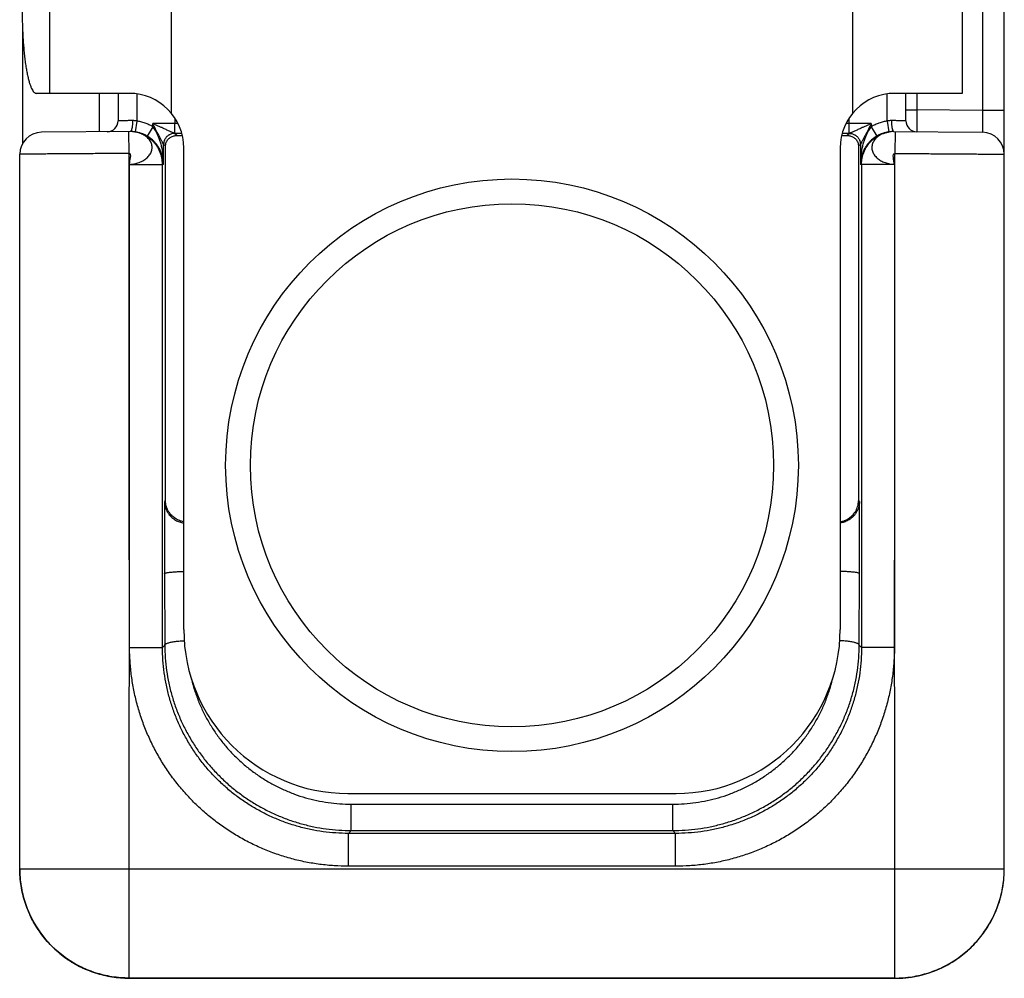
# Model space of a CAD drawing. Header units: inches. Extents: x 0.2 to 16.8, y 0.1 to 10.8.
# Tile 19 of 22: x 9.3 to 10.2, y 7.4 to 8.3. Entities that reach past the tile are written whole.
import ezdxf

# ---------------------------------------------------------------- set-up
doc = ezdxf.new("R2010")
doc.units = ezdxf.units.IN
doc.header["$LTSCALE"] = 0.935
doc.header["$MEASUREMENT"] = 0
doc.layers.get('0').update_dxf_attribs({"linetype": 'CONTINUOUS'})

msp = doc.modelspace()

# ---------------------------------------------------------------- linework, layer by layer
at = {"color": 7, "linetype": 'CONTINUOUS'}
for p, q in [((10.2083, 7.5109), (10.2083, 8.51899)), ((9.44688, 8.48802), (9.44688, 8.20164)), ((10.06972, 8.20164), (10.06972, 8.48802)), ((10.1883, 8.46544), (10.1883, 8.20422)), ((9.3356, 8.3116), (9.3356, 8.21983)), ((10.16972, 8.3116), (10.16972, 8.21983)), ((9.3108, 8.28149), (9.3108, 8.17385)), ((9.4083, 8.21983), (9.32361, 8.21983)), ((9.3808, 8.21983), (9.3808, 8.18468)), ((9.3983, 8.21983), (9.3983, 8.19474)), ((9.4153, 8.21929), (9.4153, 8.19451)), ((10.1013, 8.19451), (10.1013, 8.21929)), ((10.16972, 8.21983), (10.1083, 8.21983)), ((10.1183, 8.19474), (10.1183, 8.21983)), ((10.1283, 8.21983), (10.1283, 8.20474)), ((10.1183, 8.20474), (10.1283, 8.20474)), ((10.1883, 8.20422), (10.1283, 8.20474)), ((10.2083, 8.20422), (10.1883, 8.20422)), ((9.4153, 8.19451), (9.41386, 8.18461)), ((9.45023, 8.19226), (9.42989, 8.19226)), ((9.42989, 8.18936), (9.42989, 8.19226)), ((9.45004, 8.18326), (9.45023, 8.19226)), ((9.45023, 8.19699), (9.45023, 8.19226)), ((10.06637, 8.19226), (10.06637, 8.19699)), ((10.08671, 8.19226), (10.06637, 8.19226)), ((10.06656, 8.18326), (10.06637, 8.19226)), ((10.08671, 8.19226), (10.08671, 8.18936)), ((10.1013, 8.19451), (10.10274, 8.18461)), ((9.40965, 8.18493), (9.32813, 8.18422)), ((9.4083, 8.16491), (9.40813, 8.18491)), ((9.41431, 8.18438), (9.41391, 8.18447)), ((9.41444, 8.18435), (9.41431, 8.18438)), ((9.42989, 8.18936), (9.4248, 8.18075)), ((9.45183, 8.18129), (9.44988, 8.18324)), ((10.06672, 8.18324), (10.06477, 8.18129)), ((10.08671, 8.18936), (10.0918, 8.18075)), ((10.10236, 8.1844), (10.10212, 8.18434)), ((10.1027, 8.18447), (10.10251, 8.18443)), ((10.10292, 8.18452), (10.1028, 8.18449)), ((10.10695, 8.18493), (10.18848, 8.18422)), ((10.10848, 8.18491), (10.1083, 8.16491)), ((9.44154, 8.17159), (9.43989, 8.17324)), ((9.43989, 8.15493), (9.43989, 8.17324)), ((10.07672, 8.17324), (10.07507, 8.17159)), ((10.07672, 8.17324), (10.07672, 8.15493)), ((9.3083, 7.51103), (9.3083, 8.16422)), ((9.44154, 7.84748), (9.44154, 8.17159)), ((9.4583, 7.72983), (9.4583, 8.16983)), ((10.0583, 8.16983), (10.0583, 7.72983)), ((10.07507, 8.17159), (10.07507, 7.84748)), ((9.40869, 7.71332), (9.40882, 8.15492)), ((9.40882, 8.15492), (9.43882, 8.15492)), ((9.43989, 8.15493), (9.43882, 8.15492)), ((9.43882, 7.71332), (9.43882, 8.15492)), ((10.07779, 8.15492), (10.07672, 8.15493)), ((10.10778, 8.15492), (10.07779, 8.15492)), ((10.07779, 8.15492), (10.07779, 7.71332)), ((10.10778, 8.15492), (10.10791, 7.71332)), ((9.44154, 7.84748), (9.44066, 7.84661)), ((9.44066, 7.84661), (9.44066, 7.78077)), ((10.07594, 7.84661), (10.07507, 7.84748)), ((10.07594, 7.78077), (10.07594, 7.84661)), ((9.44066, 7.78077), (9.4409, 7.7154)), ((10.0757, 7.7154), (10.07594, 7.78077)), ((9.40882, 7.71332), (9.43882, 7.71332)), ((9.43882, 7.71332), (9.4409, 7.7154)), ((10.0757, 7.7154), (10.07779, 7.71332)), ((10.10778, 7.71332), (10.07779, 7.71332)), ((9.6083, 7.57983), (9.9083, 7.57983)), ((9.61142, 7.57005), (9.90518, 7.57005)), ((9.61142, 7.54597), (9.61142, 7.57005)), ((9.90518, 7.54597), (9.90518, 7.57005)), ((9.60879, 7.54334), (9.61142, 7.54597)), ((9.90781, 7.54334), (9.60879, 7.54334)), ((9.60879, 7.51335), (9.60879, 7.54334)), ((9.61142, 7.54597), (9.90518, 7.54597)), ((9.90518, 7.54597), (9.90781, 7.54334)), ((9.90781, 7.51335), (9.90781, 7.54334)), ((9.3083, 7.5111), (10.2083, 7.5111)), ((9.4083, 7.41101), (9.4083, 7.5111)), ((9.90781, 7.51335), (9.60879, 7.51335)), ((10.1083, 7.4109), (10.1083, 7.5111)), ((10.20715, 7.49574), (10.20762, 7.49924)), ((10.20352, 7.48034), (10.20565, 7.48802)), ((10.20564, 7.48797), (10.20715, 7.4958)), ((10.20081, 7.47291), (10.20354, 7.4804)), ((10.19751, 7.46571), (10.20083, 7.47296)), ((10.19366, 7.4588), (10.19754, 7.46576)), ((10.18437, 7.44598), (10.1893, 7.45225)), ((10.18927, 7.4522), (10.19369, 7.45884)), ((10.17899, 7.44016), (10.1844, 7.44602)), ((10.16694, 7.42989), (10.17321, 7.43482)), ((10.17317, 7.43479), (10.17903, 7.4402)), ((10.15343, 7.42166), (10.1604, 7.42553)), ((10.16035, 7.42551), (10.16699, 7.42992)), ((10.1388, 7.41566), (10.14628, 7.41839)), ((10.14623, 7.41837), (10.15348, 7.42168)), ((10.1083, 7.41111), (9.4083, 7.41111)), ((9.4083, 7.41101), (10.1083, 7.4109)), ((9.4083, 7.41101), (9.4083, 7.41101)), ((10.1083, 7.4109), (10.11559, 7.41116)), ((10.1083, 7.4109), (10.1083, 7.4109)), ((10.11553, 7.41116), (10.12346, 7.41205)), ((10.1234, 7.41204), (10.13123, 7.41356)), ((10.13117, 7.41355), (10.13885, 7.41568))]:
    msp.add_line(p, q, dxfattribs=at)
for points in [[(9.41391, 8.18447), (9.4138, 8.18449), (9.41368, 8.18452), (9.41356, 8.18454), (9.41343, 8.18457), (9.41329, 8.18459), (9.41315, 8.18462), (9.41301, 8.18464), (9.41286, 8.18467), (9.4127, 8.18469), (9.41254, 8.18472), (9.41237, 8.18474), (9.4122, 8.18476), (9.41203, 8.18479), (9.41185, 8.18481), (9.41166, 8.18483), (9.41148, 8.18485), (9.41129, 8.18486), (9.41109, 8.18488), (9.4109, 8.18489), (9.4107, 8.1849), (9.4105, 8.18491), (9.41029, 8.18492), (9.41008, 8.18493), (9.40986, 8.18493), (9.40965, 8.18493)], [(10.10698, 8.18493), (10.10632, 8.18492), (10.1057, 8.18489), (10.10513, 8.18484), (10.10458, 8.18478), (10.10406, 8.18471), (10.10359, 8.18464), (10.10317, 8.18456), (10.1028, 8.18449), (10.1025, 8.18443), (10.10228, 8.18438)], [(9.30897, 7.49946), (9.30945, 7.49593), (9.31095, 7.48816), (9.31306, 7.48053), (9.31577, 7.4731), (9.31906, 7.4659), (9.32291, 7.45898), (9.3273, 7.45238), (9.3322, 7.44615), (9.33757, 7.44033), (9.34339, 7.43495), (9.34961, 7.43005), (9.35621, 7.42566), (9.36312, 7.4218), (9.37032, 7.41851), (9.37775, 7.41579), (9.38537, 7.41367), (9.39314, 7.41216), (9.40101, 7.41127), (9.4083, 7.41101)]]:
    msp.add_lwpolyline(points, dxfattribs=at)
for radius in [0.26173, 0.2391]:
    msp.add_circle((9.7583, 7.87983), radius, dxfattribs=at)
for centre, radius, start, end in [((9.4083, 8.16983), 0.05, 0, 90), ((10.1083, 8.16983), 0.05, 90, 180), ((9.3883, 8.19474), 0.01, 270.5, 360), ((10.1283, 8.19474), 0.01, 180, 269.50006), ((9.3283, 8.16422), 0.02, 90.5, 180), ((10.1883, 8.16422), 0.02, 0, 89.5), ((9.6083, 7.72983), 0.15, 180, 270), ((9.9083, 7.72983), 0.15, 270, 360)]:
    msp.add_arc(centre, radius, start, end, dxfattribs=at)
for points, knots in [([(9.31059, 8.29483), (9.31059, 8.29265), (9.31062, 8.28831), (9.31077, 8.28184), (9.31102, 8.27546), (9.31136, 8.26924), (9.31179, 8.26321), (9.31231, 8.25742), (9.31291, 8.25191), (9.3136, 8.24673), (9.31436, 8.24192), (9.31519, 8.23751), (9.31608, 8.23353), (9.31703, 8.23001), (9.31802, 8.22699), (9.31906, 8.22448), (9.32012, 8.22248), (9.32122, 8.22102), (9.32236, 8.22007), (9.32322, 8.21983), (9.32361, 8.21983)], [0, 0, 0, 0, 0.08383, 0.167017, 0.249011, 0.329135, 0.406848, 0.481585, 0.552761, 0.619929, 0.682558, 0.740243, 0.792623, 0.839336, 0.880183, 0.914997, 0.943795, 0.966868, 0.98499, 1, 1, 1, 1]), ([(10.1283, 8.20474), (10.1283, 8.20394), (10.12829, 8.20234), (10.12828, 8.19997), (10.12827, 8.19768), (10.12826, 8.19548), (10.12825, 8.19343), (10.12824, 8.19153), (10.12824, 8.18983), (10.12823, 8.18835), (10.12822, 8.18711), (10.12822, 8.18613), (10.12822, 8.18542), (10.12821, 8.18498), (10.12821, 8.18479), (10.12821, 8.18474)], [0, 0, 0, 0, 0.12066, 0.239557, 0.354953, 0.465165, 0.568577, 0.663676, 0.749035, 0.823377, 0.885673, 0.935088, 0.970939, 0.992696, 1, 1, 1, 1]), ([(10.1883, 8.20422), (10.18831, 8.20341), (10.18832, 8.20182), (10.18834, 8.19945), (10.18836, 8.19716), (10.18838, 8.19497), (10.1884, 8.19291), (10.18842, 8.19102), (10.18843, 8.18932), (10.18844, 8.18784), (10.18845, 8.18659), (10.18846, 8.18561), (10.18847, 8.18489), (10.18847, 8.18446), (10.18848, 8.18426), (10.18848, 8.18422)], [0, 0, 0, 0, 0.120553, 0.239358, 0.354675, 0.464813, 0.568159, 0.663204, 0.748567, 0.823015, 0.885468, 0.935016, 0.970938, 0.992707, 1, 1, 1, 1]), ([(9.41146, 8.19492), (9.4108, 8.19491), (9.4095, 8.1949), (9.40761, 8.19487), (9.40583, 8.19485), (9.40419, 8.19482), (9.40272, 8.1948), (9.40144, 8.19478), (9.40036, 8.19477), (9.39951, 8.19476), (9.39889, 8.19475), (9.39851, 8.19474), (9.39834, 8.19474), (9.3983, 8.19474)], [0, 0, 0, 0, 0.151105, 0.295589, 0.431334, 0.55632, 0.668672, 0.766724, 0.849018, 0.91433, 0.961687, 0.990386, 1, 1, 1, 1]), ([(9.41146, 8.19492), (9.41146, 8.19445), (9.41146, 8.19351), (9.4114, 8.19213), (9.4113, 8.1908), (9.41116, 8.18956), (9.41098, 8.18842), (9.41077, 8.18742), (9.41052, 8.18656), (9.41025, 8.18587), (9.41004, 8.18549), (9.40992, 8.18533)], [0, 0, 0, 0, 0.144846, 0.286865, 0.423334, 0.551666, 0.669474, 0.774652, 0.865469, 0.940716, 1, 1, 1, 1]), ([(9.4153, 8.19451), (9.41488, 8.19461), (9.41402, 8.19477), (9.41274, 8.19491), (9.41188, 8.19493), (9.41146, 8.19492)], [0, 0, 0, 0, 0.338238, 0.671749, 1, 1, 1, 1]), ([(9.42989, 8.18936), (9.42877, 8.19002), (9.42648, 8.19123), (9.42288, 8.1927), (9.41914, 8.19382), (9.41659, 8.19432), (9.4153, 8.19451)], [0, 0, 0, 0, 0.249946, 0.499146, 0.748771, 1, 1, 1, 1]), ([(9.45004, 8.18326), (9.44992, 8.18326), (9.44969, 8.18328), (9.44932, 8.18344), (9.44884, 8.18362), (9.44819, 8.1839), (9.44736, 8.18427), (9.44633, 8.18472), (9.44511, 8.18527), (9.44368, 8.18592), (9.44203, 8.18667), (9.44015, 8.18753), (9.43801, 8.18851), (9.43558, 8.18963), (9.43285, 8.19089), (9.43091, 8.19179), (9.42989, 8.19226)], [0, 0, 0, 0, 0.016064, 0.030878, 0.053906, 0.085793, 0.127081, 0.177847, 0.23839, 0.309214, 0.390928, 0.484378, 0.590573, 0.710764, 0.846597, 1, 1, 1, 1]), ([(9.43987, 8.17326), (9.43983, 8.17328), (9.43976, 8.1734), (9.4396, 8.17363), (9.43937, 8.17402), (9.43906, 8.17459), (9.43865, 8.17533), (9.43815, 8.17627), (9.43755, 8.17741), (9.43684, 8.17876), (9.43602, 8.18034), (9.43508, 8.18216), (9.43401, 8.18424), (9.43278, 8.18662), (9.43139, 8.18932), (9.43041, 8.19124), (9.42989, 8.19226)], [0, 0, 0, 0, 0.005835, 0.018646, 0.039256, 0.069209, 0.108767, 0.158067, 0.217953, 0.288722, 0.371205, 0.466265, 0.575079, 0.699023, 0.839947, 1, 1, 1, 1]), ([(10.08671, 8.19226), (10.08569, 8.19179), (10.08375, 8.19089), (10.08102, 8.18963), (10.07859, 8.18851), (10.07645, 8.18753), (10.07457, 8.18667), (10.07292, 8.18592), (10.07149, 8.18527), (10.07027, 8.18472), (10.06924, 8.18426), (10.06841, 8.1839), (10.06776, 8.18362), (10.06728, 8.18344), (10.06691, 8.18328), (10.06668, 8.18326), (10.06656, 8.18326)], [0, 0, 0, 0, 0.153434, 0.289306, 0.409532, 0.51576, 0.609233, 0.690962, 0.761783, 0.822319, 0.873055, 0.914317, 0.946173, 0.969153, 0.983951, 1, 1, 1, 1]), ([(10.08671, 8.19226), (10.08619, 8.19124), (10.08521, 8.18932), (10.08382, 8.18662), (10.08259, 8.18424), (10.08152, 8.18215), (10.08058, 8.18033), (10.07976, 8.17875), (10.07905, 8.1774), (10.07845, 8.17626), (10.07795, 8.17533), (10.07754, 8.17458), (10.07723, 8.17402), (10.077, 8.17363), (10.07685, 8.1734), (10.07677, 8.17328), (10.07674, 8.17326)], [0, 0, 0, 0, 0.160134, 0.301139, 0.425147, 0.534017, 0.629112, 0.711614, 0.782378, 0.842243, 0.891512, 0.930992, 0.960906, 0.981465, 0.994188, 1, 1, 1, 1]), ([(10.1013, 8.19451), (10.10002, 8.19432), (10.09747, 8.19382), (10.09374, 8.19271), (10.09013, 8.19123), (10.08783, 8.19002), (10.08671, 8.18936)], [0, 0, 0, 0, 0.250482, 0.499842, 0.749285, 1, 1, 1, 1]), ([(10.10514, 8.19492), (10.10472, 8.19493), (10.10386, 8.19491), (10.10258, 8.19477), (10.10173, 8.19461), (10.1013, 8.19451)], [0, 0, 0, 0, 0.328252, 0.661763, 1, 1, 1, 1]), ([(10.1183, 8.19474), (10.11826, 8.19474), (10.11809, 8.19474), (10.11772, 8.19475), (10.1171, 8.19476), (10.11624, 8.19477), (10.11516, 8.19478), (10.11388, 8.1948), (10.11241, 8.19482), (10.11077, 8.19485), (10.10899, 8.19487), (10.1071, 8.1949), (10.10581, 8.19491), (10.10514, 8.19492)], [0, 0, 0, 0, 0.009614, 0.038313, 0.08567, 0.150982, 0.233276, 0.331328, 0.44368, 0.568666, 0.704411, 0.848894, 1, 1, 1, 1]), ([(10.10514, 8.19492), (10.10514, 8.19445), (10.10515, 8.19351), (10.1052, 8.19213), (10.1053, 8.1908), (10.10544, 8.18956), (10.10562, 8.18842), (10.10584, 8.18742), (10.10608, 8.18656), (10.10635, 8.18587), (10.10664, 8.18536), (10.10687, 8.1851), (10.107, 8.18502), (10.10701, 8.18502)], [0, 0, 0, 0, 0.138464, 0.274225, 0.404684, 0.527363, 0.639985, 0.740533, 0.827355, 0.899293, 0.955971, 0.998498, 1, 1, 1, 1]), ([(9.40882, 8.15492), (9.40972, 8.15498), (9.41146, 8.15514), (9.41401, 8.15558), (9.4164, 8.15623), (9.41864, 8.15705), (9.42072, 8.15803), (9.42263, 8.15919), (9.42434, 8.1605), (9.42585, 8.16194), (9.42712, 8.1635), (9.42812, 8.16516), (9.42885, 8.16688), (9.42928, 8.16865), (9.42943, 8.17043), (9.42926, 8.1722), (9.42881, 8.17395), (9.42806, 8.17564), (9.42703, 8.17725), (9.42574, 8.17875), (9.42425, 8.18009), (9.42261, 8.18125), (9.42086, 8.18224), (9.41902, 8.18307), (9.41708, 8.18374), (9.41554, 8.18415), (9.41465, 8.18434), (9.41445, 8.18438)], [0, 0, 0, 0, 0.053507, 0.104649, 0.153708, 0.201008, 0.246721, 0.290945, 0.333782, 0.375169, 0.415001, 0.453317, 0.490265, 0.526118, 0.561304, 0.59637, 0.631848, 0.668272, 0.706195, 0.74555, 0.785632, 0.825613, 0.865324, 0.905206, 0.945764, 0.987518, 1, 1, 1, 1]), ([(9.41426, 8.18441), (9.41382, 8.1845), (9.41266, 8.18469), (9.41112, 8.18485), (9.41002, 8.1849), (9.40965, 8.18491)], [0, 0, 0, 0, 0.289171, 0.762002, 1, 1, 1, 1]), ([(9.41088, 8.1849), (9.41085, 8.1849), (9.41082, 8.1849), (9.41078, 8.1849), (9.41077, 8.1849)], [0, 0, 0, 0, 0.807879, 1, 1, 1, 1]), ([(9.41386, 8.18461), (9.41335, 8.18469), (9.41243, 8.1848), (9.41151, 8.18486), (9.4111, 8.18488)], [0, 0, 0, 0, 0.558409, 1, 1, 1, 1]), ([(9.43882, 8.15492), (9.43882, 8.15596), (9.43871, 8.15804), (9.43822, 8.16113), (9.43741, 8.16417), (9.43628, 8.16712), (9.43485, 8.16994), (9.43312, 8.1726), (9.43112, 8.17507), (9.42887, 8.1773), (9.4264, 8.17929), (9.42374, 8.18101), (9.42091, 8.18244), (9.41794, 8.18356), (9.41575, 8.18413), (9.41458, 8.18436), (9.41445, 8.18439)], [0, 0, 0, 0, 0.075328, 0.150621, 0.226222, 0.302272, 0.378704, 0.455265, 0.531668, 0.607975, 0.684294, 0.760675, 0.837112, 0.913579, 0.990046, 1, 1, 1, 1]), ([(9.4248, 8.18075), (9.42397, 8.18125), (9.42224, 8.18216), (9.41954, 8.18326), (9.41694, 8.18404), (9.41523, 8.18439), (9.41447, 8.18452)], [0, 0, 0, 0, 0.263723, 0.527653, 0.791792, 1, 1, 1, 1]), ([(9.43989, 8.15493), (9.43987, 8.15685), (9.43972, 8.16048), (9.43915, 8.1656), (9.43834, 8.17011), (9.43737, 8.17409), (9.43627, 8.1776), (9.43508, 8.18068), (9.43383, 8.18336), (9.43255, 8.18568), (9.43125, 8.18765), (9.43034, 8.18883), (9.42989, 8.18936)], [0, 0, 0, 0, 0.15804, 0.298124, 0.423019, 0.53478, 0.635001, 0.724955, 0.805675, 0.877999, 0.942599, 1, 1, 1, 1]), ([(9.44984, 8.18326), (9.44937, 8.18326), (9.44842, 8.18319), (9.44703, 8.18289), (9.44569, 8.18238), (9.44443, 8.1817), (9.44329, 8.18084), (9.44228, 8.17983), (9.44143, 8.17868), (9.44074, 8.17743), (9.44024, 8.17609), (9.43994, 8.17469), (9.43987, 8.17374), (9.43987, 8.17326)], [0, 0, 0, 0, 0.090781, 0.181587, 0.272422, 0.36329, 0.454191, 0.545122, 0.636078, 0.727052, 0.818036, 0.909022, 1, 1, 1, 1]), ([(9.44988, 8.18324), (9.44941, 8.18324), (9.44846, 8.18317), (9.44706, 8.18287), (9.44572, 8.18237), (9.44446, 8.18168), (9.44332, 8.18083), (9.4423, 8.17981), (9.44145, 8.17867), (9.44076, 8.17741), (9.44026, 8.17607), (9.43995, 8.17467), (9.43989, 8.17372), (9.43989, 8.17324)], [0, 0, 0, 0, 0.090902, 0.181809, 0.272718, 0.36363, 0.454544, 0.545458, 0.636372, 0.727283, 0.818193, 0.909098, 1, 1, 1, 1]), ([(9.44154, 8.17159), (9.44155, 8.17218), (9.44169, 8.17334), (9.4422, 8.17501), (9.44299, 8.17653), (9.44399, 8.17787), (9.44515, 8.17898), (9.44642, 8.17987), (9.44775, 8.18054), (9.44912, 8.18099), (9.45048, 8.18125), (9.45139, 8.1813), (9.45183, 8.18129)], [0, 0, 0, 0, 0.112253, 0.223207, 0.332537, 0.438957, 0.541385, 0.63992, 0.734561, 0.826513, 0.915173, 1, 1, 1, 1]), ([(9.44988, 8.18324), (9.44988, 8.18325), (9.44988, 8.18325), (9.44986, 8.18326), (9.44985, 8.18326), (9.44984, 8.18326)], [0, 0, 0, 0, 0.22676, 0.558114, 1, 1, 1, 1]), ([(9.45644, 8.18324), (9.4558, 8.18325), (9.45439, 8.18325), (9.45219, 8.18326), (9.45063, 8.18326), (9.44984, 8.18326)], [0, 0, 0, 0, 0.29288, 0.641392, 1, 1, 1, 1]), ([(9.45183, 8.18129), (9.45244, 8.18129), (9.45368, 8.18128), (9.45538, 8.18127), (9.45647, 8.18126), (9.45694, 8.18126)], [0, 0, 0, 0, 0.356402, 0.728482, 1, 1, 1, 1]), ([(10.05967, 8.18126), (10.06013, 8.18126), (10.06122, 8.18127), (10.06292, 8.18128), (10.06416, 8.18129), (10.06477, 8.18129)], [0, 0, 0, 0, 0.271518, 0.643598, 1, 1, 1, 1]), ([(10.06676, 8.18326), (10.06592, 8.18326), (10.06429, 8.18326), (10.06209, 8.18325), (10.06074, 8.18325), (10.06016, 8.18324)], [0, 0, 0, 0, 0.382927, 0.737633, 1, 1, 1, 1]), ([(10.06477, 8.18129), (10.06521, 8.1813), (10.06612, 8.18125), (10.06748, 8.18099), (10.06885, 8.18054), (10.07018, 8.17987), (10.07145, 8.17898), (10.07262, 8.17787), (10.07362, 8.17653), (10.0744, 8.17501), (10.07491, 8.17334), (10.07505, 8.17218), (10.07507, 8.17159)], [0, 0, 0, 0, 0.084827, 0.173487, 0.265439, 0.36008, 0.458615, 0.561043, 0.667463, 0.776793, 0.887747, 1, 1, 1, 1]), ([(10.06676, 8.18326), (10.06675, 8.18326), (10.06674, 8.18326), (10.06673, 8.18325), (10.06672, 8.18325), (10.06672, 8.18324)], [0, 0, 0, 0, 0.451265, 0.777574, 1, 1, 1, 1]), ([(10.06672, 8.18324), (10.06719, 8.18324), (10.06814, 8.18317), (10.06954, 8.18287), (10.07088, 8.18237), (10.07214, 8.18168), (10.07329, 8.18083), (10.0743, 8.17981), (10.07516, 8.17867), (10.07584, 8.17741), (10.07634, 8.17607), (10.07665, 8.17467), (10.07672, 8.17372), (10.07672, 8.17324)], [0, 0, 0, 0, 0.090902, 0.181809, 0.272718, 0.36363, 0.454544, 0.545458, 0.636372, 0.727283, 0.818192, 0.909098, 1, 1, 1, 1]), ([(10.06676, 8.18326), (10.06723, 8.18326), (10.06818, 8.18319), (10.06958, 8.18289), (10.07091, 8.18238), (10.07217, 8.1817), (10.07331, 8.18084), (10.07432, 8.17983), (10.07518, 8.17868), (10.07586, 8.17743), (10.07636, 8.17609), (10.07667, 8.17469), (10.07674, 8.17374), (10.07674, 8.17326)], [0, 0, 0, 0, 0.09078, 0.181585, 0.272419, 0.363285, 0.454184, 0.545114, 0.636069, 0.727044, 0.81803, 0.909019, 1, 1, 1, 1]), ([(10.08671, 8.18936), (10.08626, 8.18883), (10.08535, 8.18765), (10.08406, 8.18568), (10.08277, 8.18336), (10.08152, 8.18068), (10.08033, 8.1776), (10.07923, 8.17409), (10.07826, 8.17011), (10.07745, 8.1656), (10.07688, 8.16048), (10.07673, 8.15685), (10.07672, 8.15493)], [0, 0, 0, 0, 0.057401, 0.122001, 0.194325, 0.275045, 0.364999, 0.46522, 0.576981, 0.701876, 0.84196, 1, 1, 1, 1]), ([(10.07779, 8.15492), (10.07779, 8.15597), (10.0779, 8.15808), (10.0784, 8.1612), (10.07922, 8.16426), (10.08036, 8.16721), (10.0818, 8.17002), (10.08353, 8.17267), (10.08553, 8.17512), (10.08778, 8.17735), (10.09025, 8.17933), (10.09291, 8.18103), (10.09574, 8.18245), (10.0987, 8.18357), (10.10074, 8.1841), (10.10177, 8.18431)], [0, 0, 0, 0, 0.076928, 0.153856, 0.230783, 0.30771, 0.384635, 0.46156, 0.538483, 0.615406, 0.692327, 0.769246, 0.846165, 0.923083, 1, 1, 1, 1]), ([(10.10212, 8.18437), (10.10155, 8.18425), (10.10021, 8.18395), (10.09819, 8.18331), (10.09609, 8.18242), (10.09417, 8.18137), (10.09243, 8.18015), (10.0909, 8.17879), (10.08961, 8.1773), (10.08857, 8.17569), (10.08782, 8.17401), (10.08735, 8.17226), (10.08718, 8.17049), (10.08731, 8.16871), (10.08774, 8.16694), (10.08845, 8.16521), (10.08945, 8.16355), (10.09071, 8.16199), (10.09218, 8.16057), (10.0938, 8.15931), (10.09553, 8.15824), (10.09736, 8.15733), (10.09928, 8.15655), (10.1013, 8.1559), (10.10341, 8.15539), (10.10558, 8.15505), (10.10705, 8.15495), (10.10778, 8.15492)], [0, 0, 0, 0, 0.034655, 0.081466, 0.126598, 0.170133, 0.212166, 0.252852, 0.292094, 0.329844, 0.366328, 0.401937, 0.437074, 0.472215, 0.507978, 0.544934, 0.583524, 0.623565, 0.664392, 0.705135, 0.745436, 0.785806, 0.826838, 0.869077, 0.912391, 0.956232, 1, 1, 1, 1]), ([(10.10209, 8.18451), (10.10135, 8.18438), (10.09966, 8.18403), (10.09707, 8.18326), (10.09436, 8.18216), (10.09264, 8.18125), (10.0918, 8.18075)], [0, 0, 0, 0, 0.204979, 0.469983, 0.734985, 1, 1, 1, 1]), ([(10.10594, 8.1849), (10.1059, 8.1849), (10.10534, 8.18488), (10.10427, 8.18481), (10.10325, 8.18469), (10.10274, 8.18461)], [0, 0, 0, 0, 0.041672, 0.518082, 1, 1, 1, 1]), ([(10.10698, 8.18491), (10.10644, 8.18489), (10.10506, 8.18482), (10.1037, 8.18465), (10.10288, 8.18451)], [0, 0, 0, 0, 0.395071, 1, 1, 1, 1]), ([(9.43989, 8.15493), (9.43987, 8.15618), (9.43967, 8.15867), (9.43893, 8.16227), (9.43781, 8.16562), (9.43641, 8.16864), (9.43483, 8.17129), (9.43315, 8.17358), (9.43143, 8.17553), (9.42972, 8.17718), (9.42805, 8.17857), (9.42642, 8.17975), (9.42533, 8.18044), (9.4248, 8.18075)], [0, 0, 0, 0, 0.12071, 0.23897, 0.352341, 0.458928, 0.557739, 0.648499, 0.731453, 0.807214, 0.876606, 0.940485, 1, 1, 1, 1]), ([(9.43989, 8.17324), (9.43989, 8.17325), (9.43988, 8.17325), (9.43987, 8.17326), (9.43987, 8.17326), (9.43987, 8.17326)], [0, 0, 0, 0, 0.261452, 0.590507, 1, 1, 1, 1]), ([(10.0918, 8.18075), (10.09127, 8.18044), (10.09018, 8.17975), (10.08855, 8.17857), (10.08688, 8.17718), (10.08517, 8.17553), (10.08345, 8.17358), (10.08177, 8.17129), (10.08019, 8.16864), (10.07879, 8.16562), (10.07767, 8.16227), (10.07693, 8.15867), (10.07674, 8.15618), (10.07672, 8.15493)], [0, 0, 0, 0, 0.059515, 0.123394, 0.192786, 0.268547, 0.351501, 0.442261, 0.541072, 0.647659, 0.76103, 0.87929, 1, 1, 1, 1]), ([(10.07674, 8.17326), (10.07673, 8.17326), (10.07673, 8.17326), (10.07672, 8.17325), (10.07672, 8.17325), (10.07672, 8.17324)], [0, 0, 0, 0, 0.409582, 0.738606, 1, 1, 1, 1]), ([(9.4083, 8.16491), (9.40568, 8.1649), (9.40047, 8.16486), (9.39268, 8.16481), (9.38499, 8.16475), (9.37744, 8.1647), (9.37009, 8.16465), (9.36297, 8.1646), (9.35614, 8.16455), (9.34963, 8.16451), (9.34349, 8.16446), (9.33774, 8.16442), (9.33243, 8.16439), (9.32758, 8.16435), (9.32323, 8.16432), (9.3194, 8.16429), (9.31611, 8.16427), (9.3134, 8.16425), (9.31127, 8.16424), (9.30974, 8.16423), (9.30881, 8.16422), (9.3084, 8.16422), (9.3083, 8.16422)], [0, 0, 0, 0, 0.078512, 0.156546, 0.233612, 0.30923, 0.382928, 0.454234, 0.522701, 0.587913, 0.649483, 0.707052, 0.760282, 0.808861, 0.852484, 0.890872, 0.923778, 0.95099, 0.972332, 0.987671, 0.996913, 1, 1, 1, 1]), ([(9.40869, 7.71332), (9.40869, 7.76349), (9.40812, 7.86385), (9.40835, 8.01438), (9.4083, 8.11474), (9.4083, 8.16491)], [0, 0, 0, 0, 0.333334, 0.666667, 1, 1, 1, 1]), ([(10.10791, 7.71332), (10.10791, 7.76349), (10.10848, 7.86385), (10.10825, 8.01438), (10.1083, 8.11474), (10.1083, 8.16491)], [0, 0, 0, 0, 0.333334, 0.666667, 1, 1, 1, 1]), ([(10.1083, 8.16491), (10.11092, 8.1649), (10.11613, 8.16486), (10.12391, 8.16481), (10.1316, 8.16475), (10.13914, 8.1647), (10.14649, 8.16465), (10.15361, 8.1646), (10.16044, 8.16455), (10.16696, 8.16451), (10.17311, 8.16446), (10.17887, 8.16442), (10.18419, 8.16439), (10.18904, 8.16435), (10.19339, 8.16432), (10.19722, 8.16429), (10.2005, 8.16427), (10.20321, 8.16425), (10.20534, 8.16424), (10.20687, 8.16423), (10.20779, 8.16422), (10.2082, 8.16422), (10.2083, 8.16422)], [0, 0, 0, 0, 0.078459, 0.156436, 0.233448, 0.30902, 0.382688, 0.453996, 0.522504, 0.587791, 0.649453, 0.707112, 0.760411, 0.809021, 0.852644, 0.891009, 0.923882, 0.951058, 0.972371, 0.987689, 0.996917, 1, 1, 1, 1]), ([(9.44066, 7.84661), (9.44068, 7.84572), (9.44083, 7.84395), (9.44142, 7.84137), (9.44233, 7.83893), (9.44351, 7.83669), (9.44491, 7.83469), (9.44647, 7.83294), (9.44815, 7.83144), (9.44991, 7.83018), (9.45171, 7.82915), (9.45353, 7.82834), (9.45535, 7.82772), (9.45694, 7.82734), (9.45793, 7.82719), (9.4583, 7.82714)], [0, 0, 0, 0, 0.093433, 0.185949, 0.276963, 0.365407, 0.450835, 0.532733, 0.611316, 0.68651, 0.758988, 0.828595, 0.895386, 0.960772, 1, 1, 1, 1]), ([(9.4583, 7.82815), (9.45822, 7.82816), (9.45753, 7.82829), (9.45623, 7.8286), (9.4544, 7.82921), (9.45258, 7.83003), (9.45078, 7.83105), (9.44902, 7.83231), (9.44735, 7.83381), (9.44578, 7.83556), (9.44438, 7.83757), (9.4432, 7.8398), (9.44229, 7.84224), (9.44171, 7.84482), (9.44155, 7.84659), (9.44154, 7.84748)], [0, 0, 0, 0, 0.008632, 0.076099, 0.145018, 0.216841, 0.291627, 0.369216, 0.450302, 0.534807, 0.622956, 0.714217, 0.808129, 0.903592, 1, 1, 1, 1]), ([(10.0583, 7.82815), (10.05838, 7.82816), (10.05907, 7.82829), (10.06038, 7.8286), (10.0622, 7.82921), (10.06402, 7.83003), (10.06582, 7.83105), (10.06758, 7.83231), (10.06926, 7.83381), (10.07082, 7.83556), (10.07222, 7.83757), (10.0734, 7.8398), (10.07431, 7.84224), (10.0749, 7.84482), (10.07505, 7.84659), (10.07507, 7.84748)], [0, 0, 0, 0, 0.008632, 0.076099, 0.145018, 0.216841, 0.291627, 0.369216, 0.450302, 0.534807, 0.622956, 0.714217, 0.808129, 0.903592, 1, 1, 1, 1]), ([(10.07594, 7.84661), (10.07592, 7.84571), (10.07577, 7.84392), (10.07517, 7.84132), (10.07424, 7.83886), (10.07304, 7.83661), (10.07162, 7.8346), (10.07003, 7.83284), (10.06833, 7.83135), (10.06656, 7.83009), (10.06474, 7.82907), (10.0629, 7.82827), (10.06107, 7.82767), (10.05954, 7.82732), (10.05862, 7.82718), (10.0583, 7.82714)], [0, 0, 0, 0, 0.094329, 0.187736, 0.279595, 0.368804, 0.454916, 0.537439, 0.61658, 0.692245, 0.765148, 0.835201, 0.902315, 0.966544, 1, 1, 1, 1]), ([(9.44066, 7.78077), (9.44068, 7.78087), (9.4409, 7.78108), (9.44139, 7.7813), (9.44214, 7.78153), (9.44315, 7.78174), (9.44441, 7.78195), (9.4459, 7.78214), (9.44761, 7.78231), (9.4495, 7.78246), (9.45154, 7.78259), (9.45371, 7.78269), (9.45598, 7.78277), (9.45752, 7.7828), (9.4583, 7.78281)], [0, 0, 0, 0, 0.017157, 0.046609, 0.090146, 0.147788, 0.219462, 0.303871, 0.399402, 0.50567, 0.620743, 0.742157, 0.86901, 1, 1, 1, 1]), ([(10.07594, 7.78077), (10.07592, 7.78087), (10.0757, 7.78108), (10.07521, 7.7813), (10.07446, 7.78153), (10.07345, 7.78174), (10.07219, 7.78195), (10.0707, 7.78214), (10.06899, 7.78231), (10.06711, 7.78246), (10.06506, 7.78259), (10.06289, 7.78269), (10.06063, 7.78277), (10.05908, 7.7828), (10.0583, 7.78281)], [0, 0, 0, 0, 0.017158, 0.046612, 0.090149, 0.147789, 0.219459, 0.303867, 0.399403, 0.505678, 0.620747, 0.742137, 0.868982, 1, 1, 1, 1]), ([(9.4083, 7.5111), (9.4083, 7.53357), (9.40835, 7.5785), (9.40812, 7.64591), (9.40869, 7.69085), (9.40869, 7.71332)], [0, 0, 0, 0, 0.333333, 0.666666, 1, 1, 1, 1]), ([(9.60879, 7.51335), (9.60443, 7.51335), (9.59571, 7.51363), (9.58267, 7.51492), (9.56973, 7.51705), (9.55696, 7.52003), (9.54441, 7.52384), (9.53215, 7.52846), (9.52022, 7.53387), (9.50867, 7.54005), (9.49754, 7.54697), (9.4869, 7.55461), (9.47677, 7.56292), (9.46722, 7.57188), (9.45827, 7.58144), (9.44997, 7.59157), (9.44234, 7.60222), (9.43543, 7.61336), (9.42925, 7.62492), (9.42386, 7.63686), (9.41926, 7.6491), (9.41548, 7.66158), (9.41253, 7.67428), (9.41038, 7.68716), (9.40917, 7.7002), (9.40869, 7.70893), (9.40869, 7.71332)], [0, 0, 0, 0, 0.041618, 0.08333, 0.125077, 0.166803, 0.208499, 0.250188, 0.291882, 0.333573, 0.375254, 0.416933, 0.458615, 0.500301, 0.541977, 0.583633, 0.625294, 0.666998, 0.708745, 0.750452, 0.792041, 0.833533, 0.874993, 0.916502, 0.958143, 1, 1, 1, 1]), ([(9.60879, 7.54334), (9.60492, 7.54334), (9.59718, 7.54361), (9.58562, 7.54479), (9.57417, 7.54677), (9.56289, 7.54952), (9.55181, 7.55303), (9.54101, 7.55729), (9.53052, 7.56228), (9.5204, 7.56797), (9.51068, 7.57434), (9.50143, 7.58136), (9.49268, 7.58899), (9.48446, 7.5972), (9.47683, 7.60596), (9.46981, 7.61521), (9.46344, 7.62492), (9.45775, 7.63505), (9.45276, 7.64554), (9.4485, 7.65634), (9.44499, 7.66741), (9.44224, 7.6787), (9.44027, 7.69015), (9.43908, 7.7017), (9.43882, 7.70945), (9.43882, 7.71332)], [0, 0, 0, 0, 0.04349, 0.086977, 0.130461, 0.173943, 0.217422, 0.2609, 0.304375, 0.347849, 0.391322, 0.434793, 0.478265, 0.521735, 0.565207, 0.608678, 0.652151, 0.695625, 0.7391, 0.782578, 0.826057, 0.869539, 0.913023, 0.95651, 1, 1, 1, 1]), ([(9.4409, 7.7154), (9.44092, 7.71558), (9.44108, 7.71596), (9.44159, 7.71643), (9.44235, 7.71689), (9.44336, 7.71732), (9.44462, 7.71773), (9.44611, 7.71811), (9.44781, 7.71845), (9.44969, 7.71875), (9.45174, 7.71901), (9.45391, 7.71921), (9.45618, 7.71936), (9.45778, 7.71942), (9.45862, 7.71945), (9.45867, 7.71945)], [0, 0, 0, 0, 0.027731, 0.063401, 0.110137, 0.168898, 0.239652, 0.321844, 0.41459, 0.516765, 0.627061, 0.74402, 0.866073, 0.991565, 1, 1, 1, 1]), ([(9.4409, 7.7154), (9.44091, 7.71151), (9.44121, 7.70374), (9.44245, 7.69213), (9.44449, 7.68063), (9.44732, 7.6693), (9.45092, 7.6582), (9.45527, 7.64738), (9.46036, 7.63688), (9.46614, 7.62677), (9.4726, 7.61709), (9.47969, 7.60787), (9.4874, 7.59917), (9.49567, 7.59101), (9.50447, 7.58345), (9.51376, 7.5765), (9.52349, 7.57021), (9.53361, 7.56459), (9.54408, 7.55967), (9.55485, 7.55548), (9.56587, 7.55203), (9.57709, 7.54933), (9.58845, 7.5474), (9.59991, 7.54623), (9.60758, 7.54597), (9.61142, 7.54597)], [0, 0, 0, 0, 0.043718, 0.087449, 0.131182, 0.17491, 0.218627, 0.262325, 0.305993, 0.349626, 0.393225, 0.436789, 0.480321, 0.523822, 0.567292, 0.610729, 0.654131, 0.697496, 0.740821, 0.784106, 0.827351, 0.870558, 0.913733, 0.956879, 1, 1, 1, 1]), ([(9.90518, 7.54597), (9.90902, 7.54597), (9.91669, 7.54623), (9.92815, 7.5474), (9.93952, 7.54933), (9.95073, 7.55203), (9.96175, 7.55548), (9.97252, 7.55967), (9.98299, 7.56459), (9.99312, 7.57021), (10.00284, 7.5765), (10.01213, 7.58345), (10.02093, 7.59101), (10.0292, 7.59917), (10.03691, 7.60787), (10.04401, 7.61709), (10.05046, 7.62677), (10.05625, 7.63688), (10.06133, 7.64738), (10.06568, 7.6582), (10.06928, 7.6693), (10.07211, 7.68063), (10.07415, 7.69213), (10.07539, 7.70374), (10.07569, 7.71151), (10.0757, 7.7154)], [0, 0, 0, 0, 0.043121, 0.086268, 0.129442, 0.17265, 0.215895, 0.259179, 0.302505, 0.345869, 0.389271, 0.432708, 0.476177, 0.519678, 0.563209, 0.606774, 0.650372, 0.694006, 0.737674, 0.781372, 0.825089, 0.868818, 0.912551, 0.956282, 1, 1, 1, 1]), ([(10.07779, 7.71332), (10.07779, 7.70945), (10.07752, 7.7017), (10.07634, 7.69015), (10.07436, 7.6787), (10.07161, 7.66741), (10.0681, 7.65634), (10.06384, 7.64554), (10.05885, 7.63505), (10.05316, 7.62492), (10.04679, 7.61521), (10.03977, 7.60596), (10.03214, 7.5972), (10.02393, 7.58899), (10.01517, 7.58136), (10.00592, 7.57434), (9.99621, 7.56797), (9.98608, 7.56228), (9.97559, 7.55729), (9.96479, 7.55303), (9.95372, 7.54952), (9.94243, 7.54677), (9.93098, 7.54479), (9.91942, 7.54361), (9.91168, 7.54334), (9.90781, 7.54334)], [0, 0, 0, 0, 0.04349, 0.086977, 0.130461, 0.173943, 0.217422, 0.2609, 0.304375, 0.347849, 0.391322, 0.434793, 0.478265, 0.521735, 0.565207, 0.608678, 0.652151, 0.695625, 0.7391, 0.782578, 0.826057, 0.869539, 0.913023, 0.95651, 1, 1, 1, 1]), ([(10.10791, 7.71332), (10.10791, 7.70893), (10.10743, 7.7002), (10.10622, 7.68716), (10.10408, 7.67428), (10.10112, 7.66158), (10.09734, 7.6491), (10.09275, 7.63686), (10.08735, 7.62492), (10.08117, 7.61336), (10.07426, 7.60222), (10.06664, 7.59157), (10.05833, 7.58144), (10.04939, 7.57188), (10.03983, 7.56292), (10.0297, 7.55461), (10.01906, 7.54697), (10.00794, 7.54005), (9.99638, 7.53387), (9.98445, 7.52846), (9.97219, 7.52384), (9.95965, 7.52003), (9.94688, 7.51705), (9.93394, 7.51492), (9.9209, 7.51363), (9.91217, 7.51335), (9.90781, 7.51335)], [0, 0, 0, 0, 0.041857, 0.083498, 0.125007, 0.166467, 0.207959, 0.249548, 0.291255, 0.333001, 0.374706, 0.416367, 0.458023, 0.499699, 0.541384, 0.583067, 0.624745, 0.666427, 0.708118, 0.749812, 0.791501, 0.833197, 0.874923, 0.916669, 0.958381, 1, 1, 1, 1]), ([(10.0757, 7.7154), (10.07569, 7.71558), (10.07552, 7.71596), (10.07501, 7.71643), (10.07425, 7.71689), (10.07324, 7.71732), (10.07198, 7.71773), (10.07049, 7.71811), (10.06879, 7.71845), (10.06691, 7.71875), (10.06486, 7.71901), (10.06269, 7.71921), (10.06042, 7.71936), (10.05882, 7.71942), (10.05798, 7.71945), (10.05793, 7.71945)], [0, 0, 0, 0, 0.027731, 0.063401, 0.110137, 0.168898, 0.239652, 0.321844, 0.41459, 0.516765, 0.627061, 0.74402, 0.866073, 0.991565, 1, 1, 1, 1]), ([(10.1083, 7.5111), (10.1083, 7.53357), (10.10825, 7.5785), (10.10848, 7.64591), (10.10791, 7.69085), (10.10791, 7.71332)], [0, 0, 0, 0, 0.333333, 0.666666, 1, 1, 1, 1]), ([(9.46477, 7.68625), (9.46549, 7.68316), (9.46724, 7.67661), (9.47058, 7.6668), (9.47478, 7.65688), (9.47968, 7.64728), (9.48525, 7.63807), (9.49145, 7.62929), (9.49827, 7.62099), (9.50565, 7.6132), (9.51355, 7.60596), (9.52194, 7.59931), (9.53077, 7.59329), (9.53999, 7.5879), (9.54956, 7.58319), (9.55942, 7.57917), (9.56953, 7.57586), (9.57983, 7.57327), (9.59029, 7.57141), (9.60083, 7.5703), (9.60789, 7.57005), (9.61142, 7.57005)], [0, 0, 0, 0, 0.047189, 0.10057, 0.153905, 0.207215, 0.260495, 0.313725, 0.366895, 0.420004, 0.473053, 0.526037, 0.578952, 0.631799, 0.684579, 0.737292, 0.789947, 0.84254, 0.895085, 0.947597, 1, 1, 1, 1]), ([(9.90518, 7.57005), (9.90871, 7.57005), (9.91577, 7.5703), (9.92632, 7.57141), (9.93677, 7.57327), (9.94708, 7.57586), (9.95718, 7.57917), (9.96705, 7.58319), (9.97661, 7.5879), (9.98583, 7.59329), (9.99466, 7.59932), (10.00305, 7.60596), (10.01096, 7.6132), (10.01833, 7.62099), (10.02515, 7.62929), (10.03136, 7.63807), (10.03693, 7.64729), (10.04183, 7.65688), (10.04602, 7.6668), (10.04937, 7.67661), (10.05111, 7.68316), (10.05183, 7.68625)], [0, 0, 0, 0, 0.052402, 0.104915, 0.15746, 0.210055, 0.26271, 0.315424, 0.368204, 0.421051, 0.473967, 0.526951, 0.58, 0.63311, 0.686279, 0.73951, 0.792789, 0.846099, 0.899433, 0.952814, 1, 1, 1, 1]), ([(9.4083, 7.41111), (9.40568, 7.41111), (9.40045, 7.41132), (9.39264, 7.41224), (9.38493, 7.41378), (9.37737, 7.41591), (9.36999, 7.41863), (9.36286, 7.42192), (9.356, 7.42576), (9.34946, 7.43013), (9.34329, 7.43499), (9.33752, 7.44033), (9.33218, 7.4461), (9.32732, 7.45227), (9.32295, 7.4588), (9.31911, 7.46566), (9.31582, 7.4728), (9.3131, 7.48017), (9.31096, 7.48773), (9.30943, 7.49544), (9.30851, 7.50324), (9.3083, 7.50848), (9.3083, 7.5111)], [0, 0, 0, 0, 0.050004, 0.100007, 0.150011, 0.200014, 0.250017, 0.30002, 0.350022, 0.400023, 0.450024, 0.500024, 0.550024, 0.600023, 0.650022, 0.70002, 0.750017, 0.800014, 0.850011, 0.900007, 0.950004, 1, 1, 1, 1]), ([(9.3083, 7.51103), (9.3083, 7.50841), (9.30845, 7.50455), (9.30883, 7.5007), (9.30897, 7.49946)], [0, 0, 0, 0, 0.677352, 1, 1, 1, 1]), ([(10.1083, 7.41111), (10.11092, 7.41111), (10.11616, 7.41132), (10.12396, 7.41224), (10.13167, 7.41378), (10.13923, 7.41591), (10.14661, 7.41863), (10.15375, 7.42192), (10.1606, 7.42576), (10.16714, 7.43013), (10.17331, 7.43499), (10.17908, 7.44033), (10.18442, 7.4461), (10.18929, 7.45227), (10.19365, 7.4588), (10.19749, 7.46566), (10.20078, 7.4728), (10.2035, 7.48017), (10.20564, 7.48773), (10.20717, 7.49544), (10.2081, 7.50324), (10.2083, 7.50848), (10.2083, 7.5111)], [0, 0, 0, 0, 0.050004, 0.100007, 0.150011, 0.200014, 0.250017, 0.30002, 0.350022, 0.400023, 0.450024, 0.500024, 0.550024, 0.600023, 0.650022, 0.70002, 0.750017, 0.800014, 0.850011, 0.900007, 0.950004, 1, 1, 1, 1]), ([(10.20762, 7.49924), (10.20777, 7.50051), (10.20815, 7.50439), (10.2083, 7.50828), (10.2083, 7.5109)], [0, 0, 0, 0, 0.327643, 1, 1, 1, 1]), ([(9.30897, 7.49946), (9.30913, 7.4981), (9.30967, 7.49415), (9.31096, 7.48766), (9.3131, 7.48009), (9.31582, 7.47272), (9.31911, 7.46558), (9.32295, 7.45872), (9.32732, 7.45218), (9.33218, 7.44601), (9.33752, 7.44023), (9.34329, 7.4349), (9.34946, 7.43003), (9.356, 7.42566), (9.36286, 7.42182), (9.37, 7.41853), (9.37737, 7.41581), (9.38493, 7.41367), (9.39264, 7.41214), (9.40045, 7.41121), (9.40568, 7.41101), (9.4083, 7.41101)], [0, 0, 0, 0, 0.028272, 0.082261, 0.13625, 0.19024, 0.24423, 0.298219, 0.352209, 0.406198, 0.460186, 0.514174, 0.56816, 0.622145, 0.676129, 0.730111, 0.784092, 0.838071, 0.89205, 0.946026, 1, 1, 1, 1]), ([(10.1083, 7.4109), (10.11092, 7.4109), (10.11616, 7.41111), (10.12396, 7.41203), (10.13167, 7.41356), (10.13923, 7.41569), (10.14661, 7.41841), (10.15375, 7.4217), (10.1606, 7.42554), (10.16714, 7.42991), (10.17331, 7.43477), (10.17908, 7.44011), (10.18442, 7.44588), (10.18928, 7.45205), (10.19365, 7.45859), (10.19749, 7.46545), (10.20078, 7.47259), (10.2035, 7.47996), (10.20564, 7.48753), (10.20692, 7.49398), (10.20746, 7.49791), (10.20762, 7.49924)], [0, 0, 0, 0, 0.054016, 0.10803, 0.162045, 0.216059, 0.270072, 0.324085, 0.378098, 0.432112, 0.486126, 0.54014, 0.594156, 0.648173, 0.702191, 0.75621, 0.810231, 0.864253, 0.918277, 0.972302, 1, 1, 1, 1])]:
    msp.add_open_spline(points, degree=3, knots=knots, dxfattribs=at)
for points in [[(9.45294, 8.19226), (9.45204, 8.19226), (9.45114, 8.19226), (9.45023, 8.19226)], [(10.06637, 8.19226), (10.06547, 8.19226), (10.06457, 8.19226), (10.06366, 8.19226)], [(9.40961, 8.18503), (9.40951, 8.18497), (9.4094, 8.18493), (9.40929, 8.18492)], [(9.40965, 8.18493), (9.40953, 8.18493), (9.40941, 8.18493), (9.40929, 8.18492)], [(9.40992, 8.18533), (9.40983, 8.18522), (9.40973, 8.18511), (9.40961, 8.18503)], [(9.4111, 8.18488), (9.41103, 8.18489), (9.41095, 8.18489), (9.41088, 8.1849)], [(9.41434, 8.18454), (9.41418, 8.18456), (9.41402, 8.18459), (9.41386, 8.18461)], [(9.41431, 8.18441), (9.41428, 8.18442), (9.41425, 8.18442), (9.41422, 8.18443)], [(9.41431, 8.1844), (9.41429, 8.18441), (9.41428, 8.18441), (9.41426, 8.18441)], [(9.41445, 8.18439), (9.4144, 8.18439), (9.41436, 8.1844), (9.41431, 8.18441)], [(9.41445, 8.18438), (9.4144, 8.18438), (9.41436, 8.18439), (9.41431, 8.1844)], [(9.41447, 8.18452), (9.41443, 8.18452), (9.41438, 8.18453), (9.41434, 8.18454)], [(10.10177, 8.18431), (10.10188, 8.18433), (10.102, 8.18436), (10.10211, 8.18438)], [(10.10274, 8.18461), (10.10252, 8.18458), (10.10231, 8.18455), (10.10209, 8.18451)], [(10.10211, 8.18438), (10.10221, 8.1844), (10.10231, 8.18442), (10.10241, 8.18443)], [(10.10281, 8.1845), (10.10258, 8.18446), (10.10235, 8.18441), (10.10212, 8.18437)], [(10.10288, 8.18451), (10.10286, 8.1845), (10.10283, 8.1845), (10.10281, 8.1845)], [(10.10732, 8.18492), (10.1072, 8.18491), (10.10709, 8.18491), (10.10698, 8.18491)], [(10.10701, 8.18502), (10.1071, 8.18496), (10.10721, 8.18493), (10.10732, 8.18492)], [(9.40882, 8.15492), (9.40859, 8.15839), (9.41152, 8.16494), (9.4083, 8.16491)], [(10.10778, 8.15492), (10.10791, 8.15839), (10.10509, 8.16494), (10.1083, 8.16491)]]:
    msp.add_open_spline(points, degree=3, dxfattribs=at)

doc.saveas('drawing.dxf')
